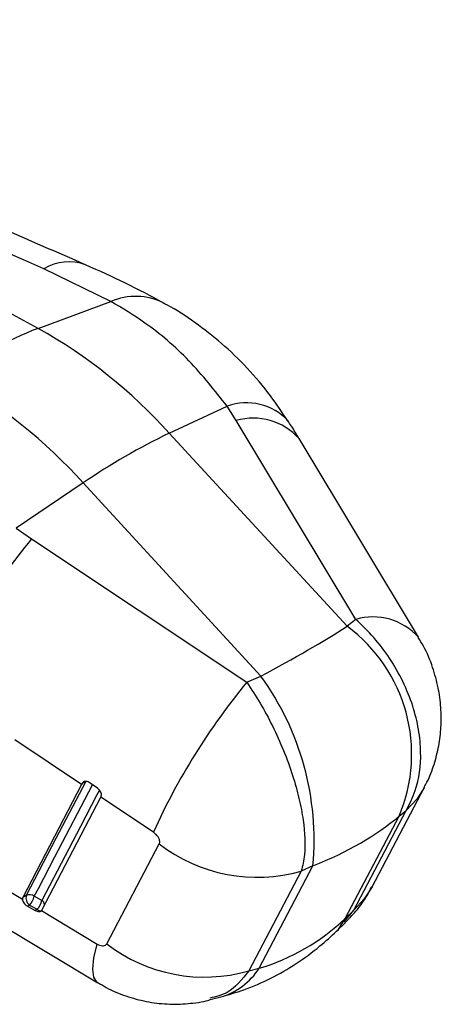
# Model space of a CAD drawing. Header units: millimetres. Extents: x 34 to 407, y 41 to 288.
# Tile 18 of 20: x 389 to 407, y 136 to 177. Entities that reach past the tile are written whole.
import ezdxf

# ---------------------------------------------------------------- set-up
doc = ezdxf.new("R2010")
doc.units = ezdxf.units.MM

msp = doc.modelspace()

# ---------------------------------------------------------------- linework, layer by layer
at = {"color": 7, "linetype": 'Continuous', "lineweight": 25}
for p, q in [((390.138, 163.9196), (366.7023, 176.5041)), ((393.1293, 165.0204), (390.3783, 166.3629)), ((390.138, 163.9196), (393.1293, 165.0204)), ((395.5231, 159.6176), (397.9073, 160.7258)), ((398.2728, 160.1378), (397.9073, 160.7258)), ((403.1806, 151.9861), (398.2728, 160.1378)), ((402.8223, 151.6997), (395.5231, 159.6176)), ((405.7596, 151.2508), (400.8525, 159.4011)), ((391.989, 157.5774), (389.2407, 155.7227)), ((399.2882, 149.6594), (391.989, 157.5774)), ((389.2407, 155.7227), (389.8723, 155.2883)), ((389.8723, 155.2883), (398.7087, 149.4045)), ((403.1806, 151.9861), (402.8223, 151.6997)), ((398.7087, 149.4045), (399.2882, 149.6594)), ((391.9273, 145.2167), (389.1778, 147.0483)), ((391.9273, 145.2167), (389.5077, 140.5824)), ((391.9575, 145.2737), (391.9273, 145.2167)), ((392.5734, 145.0637), (392.2814, 145.2717)), ((403.8478, 141.0132), (406.0007, 145.1047)), ((390.2909, 140.0658), (392.7083, 144.6963)), ((392.7083, 144.6963), (392.7219, 144.7223)), ((394.8725, 143.2538), (392.7083, 144.6963)), ((403.1028, 140.0603), (405.2558, 144.1518)), ((404.9591, 143.9146), (405.2558, 144.1518)), ((402.7495, 139.7185), (404.9591, 143.9146)), ((392.9582, 138.6815), (395.1141, 142.7801)), ((383.6325, 142.4385), (392.5858, 137.0852)), ((386.6506, 142.2098), (389.4932, 140.5093)), ((399.2154, 137.6783), (401.425, 141.8744)), ((401.425, 141.8744), (400.945, 141.6633)), ((400.945, 141.6633), (398.785, 137.5677)), ((389.6549, 140.6674), (389.5077, 140.5824)), ((390.295, 140.4559), (389.9842, 140.6291)), ((389.7084, 140.2212), (389.7887, 140.2675)), ((389.7084, 140.2212), (390.0187, 140.0477)), ((389.7887, 140.2675), (390.0995, 140.0943)), ((390.0995, 140.0943), (390.0187, 140.0477)), ((390.2743, 140.042), (390.2909, 140.0658)), ((390.2743, 140.042), (392.5641, 138.672)), ((403.1028, 140.0603), (402.7495, 139.7185)), ((402.3927, 139.1984), (402.7425, 139.5368)), ((398.785, 137.5677), (399.2154, 137.6783)), ((397.2074, 136.3903), (397.6361, 136.5005))]:
    msp.add_line(p, q, dxfattribs=at)
at = {"color": 8, "linetype": 'Continuous', "lineweight": 25}
for p, q in [((391.9575, 145.2737), (392.0647, 145.3356)), ((402.6988, 139.5813), (403.1028, 140.0603))]:
    msp.add_line(p, q, dxfattribs=at)
at = {"color": 8, "linetype": 'Continuous', "lineweight": 25, "flags": 128}
for points in [[(392.0937, 145.3386), (390.8698, 142.9944), (389.6549, 140.6674)], [(389.9842, 140.6291), (390.1532, 140.9529), (390.8293, 142.2478), (392.3738, 145.2058)], [(392.6577, 144.9811), (392.5571, 144.7886), (391.8811, 143.4937), (390.295, 140.4559)], [(405.9987, 145.1008), (405.6832, 144.6113), (405.2558, 144.1518)], [(403.8476, 141.0129), (403.5299, 140.5193), (403.1028, 140.0603)], [(402.3926, 139.1983), (402.4656, 139.2739), (402.7495, 139.7185)], [(392.5852, 137.0847), (392.556, 137.1046), (392.4258, 137.3075), (392.3833, 137.6434), (392.4299, 138.1025), (392.5641, 138.672)]]:
    msp.add_lwpolyline(points, dxfattribs=at)
at = {"color": 8, "linetype": 'Continuous', "lineweight": 25}
for centre, radius, start, end in [((391.3999, 164.667), 1.9798, 69.59676, 121.06585), ((394.1448, 162.655), 2.5742, 63.51403, 113.23366), ((398.7034, 158.5513), 2.3157, 42.79836, 110.10795), ((398.9721, 157.702), 2.5342, 42.11985, 106.01875), ((403.8807, 149.5527), 2.5321, 42.10847, 106.05194), ((390.1284, 140.2117), 0.2956, 15.42649, 55.69141), ((390.236, 140.2182), 0.1843, 222.21012, 281.69703), ((396.8814, 139.1601), 2.7646, 285.84153, 327.58895)]:
    msp.add_arc(centre, radius, start, end, dxfattribs=at)
at = {"color": 7, "linetype": 'Continuous', "lineweight": 25}
for centre, radius, start, end in [((394.8276, 151.715), 13.0746, 111.01925, 128.97537), ((379.8974, 145.5793), 21.0057, 41.93675, 60.82243), ((376.3632, 143.5391), 21.0057, 41.93675, 60.82243), ((406.8017, 135.9994), 26.173, 115.52616, 124.46847), ((410.9592, 137.8725), 27.349, 140.44662, 155.67272), ((398.9674, 146.4558), 6.5083, 337.01713, 53.67903), ((419.76, 132.0032), 27.3123, 140.42229, 155.67413), ((389.9791, 142.9186), 11.4935, 354.78743, 35.90873), ((399.1338, 147.9869), 6.578, 232.33188, 285.98313), ((390.0219, 140.5678), 0.3802, 164.81536, 232.1693), ((389.7888, 140.3839), 0.3136, 51.46143, 115.27272), ((389.1103, 140.868), 0.9059, 318.48924, 344.71529), ((389.4212, 140.6947), 0.9058, 318.48807, 344.71719), ((396.9737, 143.8904), 6.577, 232.37133, 285.98542)]:
    msp.add_arc(centre, radius, start, end, dxfattribs=at)
for centre, major_axis, ratio, start_param, end_param in [((391.611, 148.2838), (13.9584, 6.0669), 0.1363341, 5.2344235, 5.5834893), ((391.611, 148.2838), (15.55, -0.4007), 0.515662, 5.4086095, 5.7576754), ((393.9142, 152.6576), (-6.2495, 14.6385), 0.73579, 3.055589, 3.4046549)]:
    msp.add_ellipse(centre, major_axis=major_axis, ratio=ratio, start_param=start_param, end_param=end_param, dxfattribs=at)
for points, knots in [([(390.3783, 166.3629), (383.7512, 169.2535), (375.9541, 172.6545), (368.176, 176.0649), (367.0088, 176.5767)], [0, 0, 0, 0, 0.8499379, 1, 1, 1, 1]), ([(392.0908, 166.5233), (389.7711, 167.5342), (382.1275, 170.8653), (374.5021, 174.2047), (369.1908, 176.5308)], [0, 0, 0, 0, 0.3034766, 1, 1, 1, 1]), ([(395.2924, 164.9578), (394.7766, 165.2337), (393.7516, 165.7818), (392.6415, 166.2765), (392.0899, 166.5223)], [0, 0, 0, 0, 0.5031841, 1, 1, 1, 1]), ([(397.9073, 160.7258), (397.3961, 161.3668), (396.3601, 162.6659), (394.7147, 164.0749), (393.5991, 164.7402), (393.1293, 165.0204)], [0, 0, 0, 0, 0.3605053, 0.7307095, 1, 1, 1, 1]), ([(400.3895, 160.1179), (400.1614, 160.4654), (399.6566, 161.2342), (398.7437, 162.2991), (397.7027, 163.3094), (396.5898, 164.1628), (395.7835, 164.7052), (395.33, 164.9264), (395.2849, 164.9484)], [0, 0, 0, 0, 0.1726098, 0.3818908, 0.5863523, 0.7819712, 0.9783067, 1, 1, 1, 1]), ([(400.8484, 159.4007), (400.7483, 159.5718), (400.6052, 159.8162), (400.4424, 160.0544), (400.3936, 160.1258)], [0, 0, 0, 0, 0.7000621, 1, 1, 1, 1]), ([(405.2558, 144.1518), (405.3902, 144.415), (405.7457, 145.1106), (405.8935, 146.2759), (405.7798, 147.4711), (405.5383, 148.451), (405.1383, 149.4394), (404.5944, 150.3878), (403.9402, 151.2567), (403.4338, 151.743), (403.1806, 151.9861)], [0, 0, 0, 0, 0.1217537, 0.3218786, 0.4319779, 0.542078, 0.658985, 0.7758919, 0.8879461, 1, 1, 1, 1]), ([(405.987, 145.1039), (406.0266, 145.1716), (406.1987, 145.4655), (406.4061, 146.036), (406.6033, 146.7921), (406.6956, 147.5766), (406.6891, 148.3755), (406.5776, 149.1991), (406.3426, 150.0454), (406.0645, 150.7411), (405.8198, 151.1262), (405.7451, 151.2438)], [0, 0, 0, 0, 0.0365751, 0.158784, 0.2812256, 0.4009314, 0.5261281, 0.6531234, 0.7871295, 0.9349927, 1, 1, 1, 1]), ([(398.7087, 149.4045), (398.8949, 149.1227), (399.2675, 148.5592), (399.7779, 147.6073), (400.2297, 146.6057), (400.5974, 145.5987), (400.866, 144.6344), (401.0816, 143.498), (401.1317, 142.447), (400.9963, 141.8784), (400.945, 141.6633)], [0, 0, 0, 0, 0.1120539, 0.2241081, 0.341015, 0.457922, 0.5680221, 0.6781214, 0.8782463, 1, 1, 1, 1]), ([(392.2814, 145.2717), (392.2527, 145.2893), (392.1954, 145.3245), (392.1057, 145.3447), (392.0279, 145.3369), (391.9795, 145.3081), (391.9628, 145.282), (391.9575, 145.2737)], [0, 0, 0, 0, 0.227916, 0.455876, 0.6817803, 0.8994898, 1, 1, 1, 1]), ([(392.7219, 144.7223), (392.729, 144.7422), (392.7432, 144.7819), (392.7311, 144.8594), (392.6947, 144.9393), (392.6396, 145.0111), (392.5939, 145.0474), (392.5734, 145.0637)], [0, 0, 0, 0, 0.20522381, 0.4103992, 0.61711083, 0.82802184, 1, 1, 1, 1]), ([(395.1141, 142.7801), (395.1205, 142.7957), (395.1375, 142.8368), (395.1336, 142.9252), (395.0864, 143.0414), (394.9955, 143.161), (394.9134, 143.2229), (394.8725, 143.2538)], [0, 0, 0, 0, 0.1189878, 0.3129319, 0.5281442, 0.7645322, 1, 1, 1, 1]), ([(402.7378, 139.5443), (402.8908, 139.6985), (403.2313, 140.0418), (403.596, 140.5436), (403.7754, 140.8991), (403.8348, 141.017)], [0, 0, 0, 0, 0.3528993, 0.7854815, 1, 1, 1, 1]), ([(389.5077, 140.5824), (389.5006, 140.563), (389.4923, 140.5403), (389.4931, 140.5132), (389.4932, 140.5093)], [0, 0, 0, 0, 0.8546019, 1, 1, 1, 1]), ([(389.4932, 140.5093), (389.4972, 140.4843), (389.5052, 140.4345), (389.5516, 140.3556), (389.6195, 140.279), (389.6776, 140.2412), (389.7084, 140.2212)], [0, 0, 0, 0, 0.2387369, 0.477157, 0.7234726, 1, 1, 1, 1]), ([(390.0187, 140.0477), (390.0473, 140.034), (390.1044, 140.0067), (390.1851, 139.9983), (390.2422, 140.0129), (390.2658, 140.0344), (390.2743, 140.042)], [0, 0, 0, 0, 0.2839785, 0.5682125, 0.8459825, 1, 1, 1, 1]), ([(397.6361, 136.5005), (397.9546, 136.5921), (398.6582, 136.7946), (399.7004, 137.2513), (400.7479, 137.8543), (401.6473, 138.5101), (402.1691, 138.992), (402.3927, 139.1984)], [0, 0, 0, 0, 0.1806418, 0.3990307, 0.6169354, 0.8358448, 1, 1, 1, 1]), ([(392.5641, 138.672), (392.5814, 138.6623), (392.6353, 138.6319), (392.727, 138.6), (392.8281, 138.5931), (392.9117, 138.6183), (392.9427, 138.6604), (392.9582, 138.6815)], [0, 0, 0, 0, 0.10933059, 0.34232819, 0.56183546, 0.78091454, 1, 1, 1, 1]), ([(392.5927, 137.0984), (392.7059, 137.0266), (393.0676, 136.7973), (393.7367, 136.5282), (394.5763, 136.2962), (395.4358, 136.1897), (396.2968, 136.2186), (396.8939, 136.2912), (397.1882, 136.3884), (397.2084, 136.3951)], [0, 0, 0, 0, 0.0837011, 0.2674543, 0.4478758, 0.6278615, 0.8062267, 0.9866631, 1, 1, 1, 1])]:
    msp.add_open_spline(points, degree=3, knots=knots, dxfattribs=at)
at = {"color": 8, "linetype": 'Continuous', "lineweight": 25}
msp.add_open_spline([(398.785, 137.5677), (398.5122, 137.2233), (398.0632, 136.6563), (397.4361, 136.5096), (397.1899, 136.452)], degree=3, knots=[0, 0, 0, 0, 0.6074533, 1, 1, 1, 1], dxfattribs=at)

doc.saveas('drawing.dxf')
